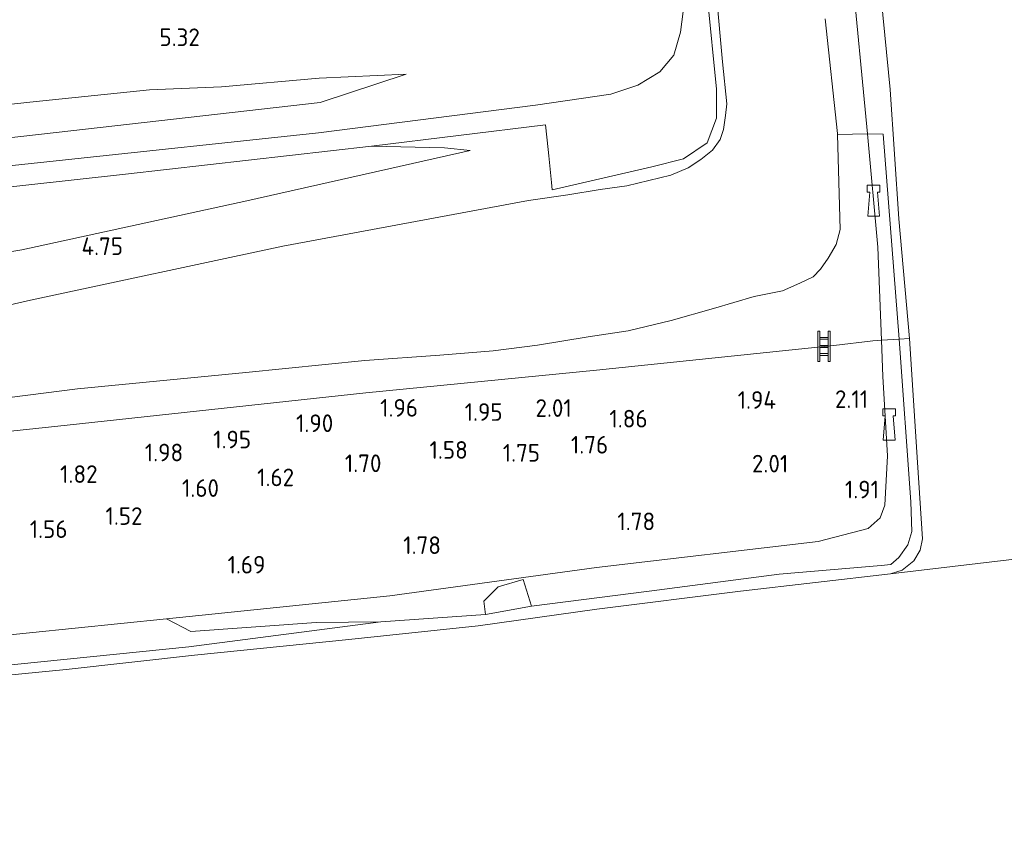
# Model space of a CAD drawing. Extents: x 130905 to 137824, y 412333 to 417928.
# Tile 24 of 256: x 131452 to 131553, y 413739 to 413824. Entities that reach past the tile are written whole.
import ezdxf
from ezdxf.enums import TextEntityAlignment as Align
from ezdxf.lldxf.tags import DXFTag

# ---------------------------------------------------------------- set-up
doc = ezdxf.new("R2010")
doc.units = 0
for name, color, linetype, lineweight in [('B-ME-GR-GRAS-GV', 60, 'Continuous', 13), ('B-ME-GW-TALUD_KRUIN-G', 90, 'Continuous', 18), ('B-ME-GW-TALUD_TEEN-G', 90, 'Continuous', 18), ('B-ME-IE-MEUBILAIR_WATERWEGMEUBILAIR-S', 150, 'Continuous', 25), ('B-ME-IE-TERREINAFSCHEIDING_DOORGANG-G', 210, 'Continuous', 18), ('B-ME-IE-TERREINAFSCHEIDING_KUNSTMATIG_HEKWERK-G', 20, 'IE-TERREINAFSCHEIDING-KUNSTMATIG', 18), ('B-ME-OB-BEKLEDING_STEEN-GV', 30, 'Continuous', 18), ('B-ME-OB-OEVERVOORZIENING-G', 7, 'Continuous', 18), ('B-ME-OG-WATER_HAVEN-GV', 170, 'Continuous', 18), ('B-ME-OG-WATER_RIVIER-GV', 130, 'Continuous', 18), ('B-ME-OG-WEG_TRAP-S', 7, 'Continuous', 25), ('B-ME-WH-WINTERBED-G', 150, 'WH-WINTERBED', 18), ('X-XX-AL-HOOGTELABEL-S', 7, 'Continuous', 25)]:
    doc.layers.add(name, color=color, linetype=linetype, lineweight=lineweight)
doc.styles.add('NLCS-ISO-ANNOTATIVE-T18', font='NLCS-ISO.ttf', dxfattribs={"height": 1.8})
doc.styles.get("Standard").update_dxf_attribs({"font": 'arial.ttf'})
doc.linetypes.add('IE-TERREINAFSCHEIDING-KUNSTMATIG', pattern='A,4,[82,NLCS.SHX,S=0.75,R=90,X=0,Y=0],4,-2', length=10)
tags = doc.linetypes.add('WH-WINTERBED', pattern='A,6,-3.5,["WB",Standard,S=1.8,R=0,X=-1.5,Y=-0.9],-3.5,6,-3.5,6,-3.5,6,-3.5,6,-3.5', length=51).pattern_tags.tags
tags[6] = DXFTag(74, 10)

# ---------------------------------------------------------------- blocks, each defined once
blk = doc.blocks.new('SAL-HOOGTELABEL-SO')
at = {"color": 0, "linetype": 'ByBlock', "lineweight": -2, "style": 'NLCS-ISO-ANNOTATIVE-T18'}
blk.add_attdef('HOOGTE', text='', height=1.8, dxfattribs=at).set_placement((2.79, 0), align=Align.RIGHT)
blk = doc.blocks.new('SIE-WATER_BOLDER-SO')
at = {"color": 0, "linetype": 'ByBlock', "lineweight": 18}
blk.add_lwpolyline([(0.4, 0.87), (0.6, -1.59), (-0.6, -1.59), (-0.4, 0.87), (-0.65, 0.87), (-0.65, 1.59), (0.65, 1.59), (0.65, 0.87)], close=True, dxfattribs=at)
blk = doc.blocks.new('SOG-WEG_TRAP-SO')
at = {"color": 0, "linetype": 'ByBlock', "lineweight": 18}
for points in [[(-0.42, -1.55), (-0.42, 1.55), (-0.62, 1.55), (-0.62, -1.55)], [(0.42, 1.55), (0.62, 1.55), (0.62, -1.55), (0.42, -1.55)]]:
    blk.add_lwpolyline(points, close=True, dxfattribs=at)
for points in [[(0.42, 0.93), (-0.42, 0.93)], [(0.42, 0.73), (-0.42, 0.73)], [(0.42, 0.1), (-0.42, 0.1)], [(0.42, -0.1), (-0.42, -0.1)], [(0.42, -0.72), (-0.42, -0.72)], [(0.42, -0.92), (-0.42, -0.92)]]:
    blk.add_lwpolyline(points, dxfattribs=at)

msp = doc.modelspace()

# ---------------------------------------------------------------- linework, layer by layer
at = {"layer": 'B-ME-GR-GRAS-GV'}
for points in [[(131522.801, 413833.59, 6.205), (131524.072, 413819.614, 6.322), (131524.515, 413815.34, 6.221), (131524.385, 413814.136, 6.217), (131524.189, 413812.714, 6.205), (131523.822, 413811.695, 6.197), (131523.043, 413810.6, 6.193), (131521.868, 413809.643, 6.181), (131520.566, 413808.793, 6.156), (131518.782, 413808.032, 6.169), (131514.289, 413806.935, 6.243), (131511.571, 413806.567, 6.148), (131508.26, 413806.028, 6.144), (131504.247, 413805.467, 6.118), (131479.117, 413800.776, 5.224), (131453.342, 413795.254, 4.317), (131426.325, 413789.118, 3.441)], [(131426.325, 413789.118, 3.441), (131453.342, 413795.254, 4.317), (131479.117, 413800.776, 5.224), (131504.247, 413805.467, 6.118), (131508.26, 413806.028, 6.144), (131511.571, 413806.567, 6.148), (131514.289, 413806.935, 6.243), (131518.782, 413808.032, 6.169), (131520.566, 413808.793, 6.156), (131521.868, 413809.643, 6.181), (131523.043, 413810.6, 6.193), (131523.822, 413811.695, 6.197), (131524.189, 413812.714, 6.205), (131524.385, 413814.136, 6.217), (131524.515, 413815.34, 6.221), (131524.072, 413819.614, 6.322), (131522.801, 413833.59, 6.205)], [(131429.917, 413796.633, 3.884), (131452.459, 413800.407, 4.418), (131475.439, 413805.429, 5.313), (131498.28, 413810.557, 6.33), (131495.647, 413810.828, 6.333), (131488.199, 413811.006, 6.407), (131505.991, 413813.179, 6.412), (131506.258, 413810.646, 6.416), (131506.32, 413810.015, 6.398), (131506.587, 413807.293, 6.323), (131506.66, 413806.544, 6.302), (131516.849, 413808.875, 6.363), (131520.094, 413809.71, 6.326), (131522.497, 413811.326, 6.286), (131523.463, 413813.876, 6.326), (131523.46, 413816.808, 6.355), (131522.552, 413826.112, 6.367)], [(131522.552, 413826.112, 6.367), (131523.46, 413816.808, 6.355), (131523.463, 413813.876, 6.326), (131522.497, 413811.326, 6.286), (131520.094, 413809.71, 6.326), (131516.849, 413808.875, 6.363), (131506.66, 413806.544, 6.302), (131506.587, 413807.293, 6.323), (131506.32, 413810.015, 6.398), (131506.258, 413810.646, 6.416), (131505.991, 413813.179, 6.412), (131488.199, 413811.006, 6.407), (131463.039, 413808.138, 6.42), (131432.144, 413804.752, 6.44)], [(131534.558, 413824.019, 2.291), (131535.837, 413812.305, 2.27), (131535.84, 413812.19, 2.268), (131536.09, 413802.499, 2.08), (131535.692, 413800.962, 2.225), (131534.871, 413799.565, 2.121), (131534.081, 413798.448, 2.155), (131533.346, 413797.657, 2.15), (131531.979, 413796.99, 2.133), (131530.202, 413796.222, 2.12), (131527.316, 413795.652, 2.183), (131523.157, 413794.406, 2.199), (131518.817, 413793.18, 2.084), (131514.425, 413792.148, 2.007), (131510.331, 413791.512, 2.051), (131505.145, 413790.665, 2.068), (131500.64, 413790.084, 2.068), (131495.19, 413789.658, 2.104), (131487.494, 413789.095, 2.1), (131475.348, 413787.889, 2.205), (131458.122, 413786.223, 2.258), (131441.257, 413784.056, 2.274)], [(131427.009, 413809.124, 6.355), (131457.449, 413812.576, 6.351), (131482.927, 413815.451, 6.459), (131491.736, 413818.364, 6.271), (131482.855, 413817.936, 6.034), (131472.851, 413817.078, 5.546), (131465.481, 413816.755, 5.226), (131453.244, 413815.506, 4.976), (131427.415, 413812.662, 4.924)], [(131441.257, 413784.056, 2.274), (131458.122, 413786.223, 2.258), (131475.348, 413787.889, 2.205), (131487.494, 413789.095, 2.1), (131495.19, 413789.658, 2.104), (131500.64, 413790.084, 2.068), (131505.145, 413790.665, 2.068), (131510.331, 413791.512, 2.051), (131514.425, 413792.148, 2.007), (131518.817, 413793.18, 2.084), (131523.157, 413794.406, 2.199), (131527.316, 413795.652, 2.183), (131530.202, 413796.222, 2.12), (131531.979, 413796.99, 2.133), (131533.346, 413797.657, 2.15), (131534.081, 413798.448, 2.155), (131534.871, 413799.565, 2.121), (131535.692, 413800.962, 2.225), (131536.09, 413802.499, 2.08), (131535.84, 413812.19, 2.268), (131538.904, 413812.272, 1.95), (131539.956, 413800.677, 1.885), (131540.323, 413791.196, 1.836), (131539.437, 413791.116, 1.946), (131535.463, 413790.651, 2.104), (131511.2, 413788.108, 2.027), (131487.613, 413785.812, 2.133), (131457.077, 413782.487, 2.177), (131428.205, 413779.427, 2.21)], [(131428.205, 413779.427, 2.21), (131457.077, 413782.487, 2.177), (131487.613, 413785.812, 2.133), (131511.2, 413788.108, 2.027), (131535.463, 413790.651, 2.104), (131539.437, 413791.116, 1.946), (131540.323, 413791.196, 1.836), (131540.467, 413787.458, 1.816), (131540.938, 413779.362, 1.766), (131540.66, 413774.329, 1.766), (131540.189, 413773.025, 1.729), (131538.979, 413771.957, 1.691), (131533.847, 413770.63, 1.679), (131511.186, 413767.966, 1.704), (131490.048, 413765.078, 1.566), (131467.231, 413762.736, 1.566), (131448.51, 413760.821, 1.641)]]:
    msp.add_polyline3d(points, dxfattribs=at)
for points in [[(131395.319, 413805.839, 6.376), (131367.321, 413802.597, 6.424), (131367.646, 413805.108, 5.474), (131380.339, 413806.617, 5.411), (131402.237, 413809.278, 5.075), (131427.415, 413812.662, 4.924), (131453.244, 413815.506, 4.976), (131465.481, 413816.755, 5.226), (131472.851, 413817.078, 5.546), (131482.855, 413817.936, 6.034), (131491.736, 413818.364, 6.271), (131482.927, 413815.451, 6.459), (131457.449, 413812.576, 6.351), (131427.009, 413809.124, 6.355)], [(131542.115, 413791.295, 1.496), (131540.323, 413791.196, 1.836), (131539.956, 413800.677, 1.885), (131538.904, 413812.272, 1.95), (131540.486, 413812.242, 1.517)], [(131405.625, 413793.854, 3.781), (131396.747, 413793.228, 3.899), (131395.789, 413800.67, 6.436), (131402.467, 413801.465, 6.444), (131432.144, 413804.752, 6.44), (131463.039, 413808.138, 6.42), (131488.199, 413811.006, 6.407), (131495.647, 413810.828, 6.333), (131498.28, 413810.557, 6.33), (131475.439, 413805.429, 5.313), (131452.459, 413800.407, 4.418), (131429.917, 413796.633, 3.884)], [(131529.864, 413767.27, 1.217), (131516.56, 413765.561, 1.205), (131504.535, 413764.022, 1.115), (131503.687, 413766.725, 1.529), (131501.14, 413766.001, 1.472), (131499.677, 413764.509, 1.294), (131499.859, 413763.167, 1.114), (131489.127, 413762.397, 1.236), (131482.54, 413762.344, 1.529), (131469.711, 413761.418, 1.529), (131467.231, 413762.736, 1.566), (131490.048, 413765.078, 1.566), (131511.186, 413767.966, 1.704), (131533.847, 413770.63, 1.679), (131538.979, 413771.957, 1.691), (131540.189, 413773.025, 1.729), (131540.66, 413774.329, 1.766), (131540.938, 413779.362, 1.766), (131540.467, 413787.458, 1.816), (131540.323, 413791.196, 1.836), (131542.115, 413791.295, 1.496), (131543.327, 413774.669, 1.221), (131543.424, 413771.637, 1.128), (131543.003, 413770.274, 1.132), (131542.092, 413768.989, 1.132), (131541.287, 413768.28, 1.12), (131540.286, 413768.151, 1.059)], [(131504.535, 413764.022, 1.115), (131499.859, 413763.167, 1.114), (131499.677, 413764.509, 1.294), (131501.14, 413766.001, 1.472), (131503.687, 413766.725, 1.529)], [(131467.231, 413762.736, 1.566), (131469.711, 413761.418, 1.529), (131482.54, 413762.344, 1.529), (131489.127, 413762.397, 1.236), (131469.512, 413759.871, 1.157), (131449.325, 413757.833, 1.103), (131429.212, 413756.631, 1.265), (131409.809, 413755.11, 1.153), (131390.126, 413752.856, 1.14), (131372.803, 413751.264, 1.071), (131360.478, 413750.174, 1.118), (131360.926, 413753.264, 1.109), (131374.45, 413754.373, 1.359), (131389.169, 413755.266, 1.504), (131410.25, 413757.22, 1.641), (131429.924, 413758.803, 1.641), (131448.51, 413760.821, 1.641)]]:
    msp.add_polyline3d(points, close=True, dxfattribs=at)
at = {"layer": 'B-ME-GW-TALUD_KRUIN-G'}
for points in [[(131556.489, 413855.266, 2.335), (131546.768, 413853.511, 2.347), (131544.978, 413853.067, 2.343), (131543.551, 413852.636, 2.323), (131542.333, 413852.099, 2.323), (131540.968, 413851.375, 2.319), (131539.815, 413850.399, 2.319), (131538.995, 413849.553, 2.311), (131538.204, 413848.39, 2.274), (131537.53, 413847.099, 2.27), (131537.024, 413845.855, 2.25), (131536.574, 413844.572, 2.242), (131536.332, 413843.351, 2.226), (131536.183, 413841.986, 2.222), (131536.174, 413840.519, 2.246), (131536.339, 413838.091, 2.137), (131537.225, 413829.674, 2.011), (131538.904, 413812.272, 1.95), (131539.956, 413800.677, 1.885), (131540.323, 413791.196, 1.836), (131540.467, 413787.458, 1.816)], [(131426.325, 413789.118, 3.441), (131453.342, 413795.254, 4.317), (131479.117, 413800.776, 5.224), (131504.247, 413805.467, 6.118), (131508.26, 413806.028, 6.144), (131511.571, 413806.567, 6.148), (131514.289, 413806.935, 6.243), (131518.782, 413808.032, 6.169), (131520.566, 413808.793, 6.156), (131521.868, 413809.643, 6.181), (131523.043, 413810.6, 6.193), (131523.822, 413811.695, 6.197), (131524.189, 413812.714, 6.205), (131524.385, 413814.136, 6.217), (131524.515, 413815.34, 6.221), (131524.072, 413819.614, 6.322), (131522.801, 413833.59, 6.205)], [(131482.927, 413815.451, 6.459), (131491.736, 413818.364, 6.271)], [(131367.321, 413802.597, 6.424), (131395.319, 413805.839, 6.376), (131427.009, 413809.124, 6.355), (131457.449, 413812.576, 6.351), (131482.927, 413815.451, 6.459)], [(131366.659, 413797.492, 6.332), (131367.659, 413797.679, 6.436), (131395.789, 413800.67, 6.436), (131402.467, 413801.465, 6.444), (131432.144, 413804.752, 6.44), (131463.039, 413808.138, 6.42), (131488.199, 413811.006, 6.407)], [(131498.28, 413810.557, 6.33), (131495.647, 413810.828, 6.333), (131488.199, 413811.006, 6.407)], [(131540.467, 413787.458, 1.816), (131540.938, 413779.362, 1.766), (131540.66, 413774.329, 1.766), (131540.189, 413773.025, 1.729), (131538.979, 413771.957, 1.691), (131533.847, 413770.63, 1.679), (131511.186, 413767.966, 1.704), (131490.048, 413765.078, 1.566), (131467.231, 413762.736, 1.566), (131448.51, 413760.821, 1.641), (131429.924, 413758.803, 1.641), (131410.25, 413757.22, 1.641), (131389.169, 413755.266, 1.504), (131374.45, 413754.373, 1.359)]]:
    msp.add_polyline3d(points, dxfattribs=at)
at = {"layer": 'B-ME-GW-TALUD_TEEN-G'}
for points in [[(131441.257, 413784.056, 2.274), (131458.122, 413786.223, 2.258), (131475.348, 413787.889, 2.205), (131487.494, 413789.095, 2.1), (131495.19, 413789.658, 2.104), (131500.64, 413790.084, 2.068), (131505.145, 413790.665, 2.068), (131510.331, 413791.512, 2.051), (131514.425, 413792.148, 2.007), (131518.817, 413793.18, 2.084), (131523.157, 413794.406, 2.199), (131527.316, 413795.652, 2.183), (131530.202, 413796.222, 2.12), (131531.979, 413796.99, 2.133), (131533.346, 413797.657, 2.15), (131534.081, 413798.448, 2.155), (131534.871, 413799.565, 2.121), (131535.692, 413800.962, 2.225), (131536.09, 413802.499, 2.08), (131535.84, 413812.19, 2.268), (131535.837, 413812.305, 2.27), (131534.558, 413824.019, 2.291)], [(131491.736, 413818.364, 6.271), (131482.855, 413817.936, 6.034), (131472.851, 413817.078, 5.546), (131465.481, 413816.755, 5.226)], [(131465.481, 413816.755, 5.226), (131453.244, 413815.506, 4.976), (131427.415, 413812.662, 4.924), (131402.237, 413809.278, 5.075), (131380.339, 413806.617, 5.411), (131367.646, 413805.108, 5.474)], [(131364.448, 413780.437, 2.319), (131372.607, 413781.918, 2.323), (131376.756, 413782.841, 2.331), (131380.967, 413784.144, 2.494), (131384.345, 413785.47, 2.547), (131386.73, 413786.544, 2.717), (131389.147, 413788.295, 3.06), (131391.669, 413790.024, 3.397), (131394.075, 413791.28, 3.434), (131396.747, 413793.228, 3.899), (131405.625, 413793.854, 3.781), (131429.917, 413796.633, 3.884), (131452.459, 413800.407, 4.418), (131475.439, 413805.429, 5.313), (131498.28, 413810.557, 6.33)]]:
    msp.add_polyline3d(points, dxfattribs=at)
at = {"layer": 'B-ME-IE-TERREINAFSCHEIDING_DOORGANG-G'}
for points in [[(131506.258, 413810.646, 6.416), (131506.32, 413810.015, 6.398), (131506.587, 413807.293, 6.323), (131506.66, 413806.544, 6.302)], [(131535.463, 413790.651, 2.104), (131539.437, 413791.116, 1.946)]]:
    msp.add_polyline3d(points, dxfattribs=at)
at = {"layer": 'B-ME-IE-TERREINAFSCHEIDING_KUNSTMATIG_HEKWERK-G'}
for points in [[(131506.66, 413806.544, 6.302), (131516.849, 413808.875, 6.363), (131520.094, 413809.71, 6.326), (131522.497, 413811.326, 6.286), (131523.463, 413813.876, 6.326), (131523.46, 413816.808, 6.355), (131522.552, 413826.112, 6.367), (131521.843, 413835.051, 6.383), (131520.856, 413847.708, 6.375)], [(131488.199, 413811.006, 6.407), (131505.991, 413813.179, 6.412), (131506.258, 413810.646, 6.416)], [(131404.438, 413784.413, 2.911), (131404.491, 413784.076, 2.857), (131405.049, 413780.541, 2.291), (131405.666, 413777.165, 2.128), (131428.205, 413779.427, 2.21), (131457.077, 413782.487, 2.177), (131487.613, 413785.812, 2.133), (131511.2, 413788.108, 2.027), (131535.463, 413790.651, 2.104)], [(131539.437, 413791.116, 1.946), (131540.323, 413791.196, 1.836), (131542.115, 413791.295, 1.496), (131543.191, 413791.352, 0.9)], [(131504.535, 413764.022, 1.115), (131503.687, 413766.725, 1.529), (131501.14, 413766.001, 1.472), (131499.677, 413764.509, 1.294), (131499.859, 413763.167, 1.114)]]:
    msp.add_polyline3d(points, dxfattribs=at)
at = {"layer": 'B-ME-OB-BEKLEDING_STEEN-GV'}
for points in [[(131539.913, 413829.993, 0.9), (131541.222, 413816.783, 0.9), (131542.099, 413803.591, 0.9), (131543.191, 413791.352, 0.9), (131542.115, 413791.295, 1.496), (131540.486, 413812.242, 1.517), (131538.904, 413812.272, 1.95), (131537.225, 413829.674, 2.011)], [(131537.225, 413829.674, 2.011), (131538.904, 413812.272, 1.95), (131535.84, 413812.19, 2.268), (131535.837, 413812.305, 2.27), (131534.558, 413824.019, 2.291)], [(131449.325, 413757.833, 1.103), (131469.512, 413759.871, 1.157), (131489.127, 413762.397, 1.236), (131499.859, 413763.167, 1.114), (131504.535, 413764.022, 1.115), (131516.56, 413765.561, 1.205), (131529.864, 413767.27, 1.217), (131540.286, 413768.151, 1.059), (131541.287, 413768.28, 1.12), (131542.092, 413768.989, 1.132), (131543.003, 413770.274, 1.132), (131543.424, 413771.637, 1.128), (131543.327, 413774.669, 1.221), (131542.115, 413791.295, 1.496), (131543.191, 413791.352, 0.9), (131544.017, 413778.672, 0.9), (131544.526, 413770.907, 0.9), (131544.295, 413769.748, 0.9), (131543.644, 413768.639, 0.9), (131542.425, 413767.708, 0.9), (131541.258, 413767.312, 0.9), (131525.923, 413765.54, 0.9), (131511.238, 413763.713, 0.9), (131499.094, 413762.015, 0.9), (131485.872, 413760.615, 0.9), (131470.095, 413758.996, 0.9), (131456.988, 413757.554, 0.9), (131443.345, 413756.205, 0.9)]]:
    msp.add_polyline3d(points, dxfattribs=at)
at = {"layer": 'B-ME-OB-OEVERVOORZIENING-G'}
msp.add_polyline3d([(131443.345, 413756.205, 0.9), (131456.988, 413757.554, 0.9), (131470.095, 413758.996, 0.9), (131485.872, 413760.615, 0.9), (131499.094, 413762.015, 0.9), (131511.238, 413763.713, 0.9), (131525.923, 413765.54, 0.9), (131541.258, 413767.312, 0.9), (131542.425, 413767.708, 0.9), (131543.644, 413768.639, 0.9), (131544.295, 413769.748, 0.9), (131544.526, 413770.907, 0.9), (131544.017, 413778.672, 0.9), (131543.191, 413791.352, 0.9), (131542.099, 413803.591, 0.9), (131541.222, 413816.783, 0.9), (131539.913, 413829.993, 0.9)], dxfattribs=at)
at = {"layer": 'B-ME-OG-WATER_HAVEN-GV'}
msp.add_polyline3d([(131580.702, 413771.971, 0.9), (131541.258, 413767.312, 0.9), (131542.425, 413767.708, 0.9), (131543.644, 413768.639, 0.9), (131544.295, 413769.748, 0.9), (131544.526, 413770.907, 0.9), (131544.017, 413778.672, 0.9), (131543.191, 413791.352, 0.9), (131542.099, 413803.591, 0.9), (131541.222, 413816.783, 0.9), (131539.913, 413829.993, 0.9), (131539.106, 413839.482, 0.9), (131538.962, 413842.583, 0.9), (131539.283, 413844.607, 0.9), (131540.151, 413846.727, 0.9), (131541.195, 413848.196, 0.9), (131542.344, 413849.036, 0.9), (131543.958, 413849.62, 0.9), (131548.231, 413850.56, 0.9), (131557.672, 413852.108, 0.9)], dxfattribs=at)
at = {"layer": 'B-ME-OG-WATER_RIVIER-GV'}
msp.add_polyline3d([(131332.977, 413537.658, 0.9), (131360.357, 413749.05, 0.9), (131378.949, 413750.574, 0.9), (131391.677, 413751.65, 0.9), (131407.794, 413753.094, 0.9), (131419.062, 413754.028, 0.9), (131430.444, 413754.96, 0.9), (131443.345, 413756.205, 0.9), (131456.988, 413757.554, 0.9), (131470.095, 413758.996, 0.9), (131485.872, 413760.615, 0.9), (131499.094, 413762.015, 0.9), (131511.238, 413763.713, 0.9), (131525.923, 413765.54, 0.9), (131541.258, 413767.312, 0.9), (131580.702, 413771.971, 0.9)], dxfattribs=at)
at = {"layer": 'B-ME-WH-WINTERBED-G'}
msp.add_polyline3d([(131520.051, 413824.752, 6.432), (131519.788, 413822.658, 6.464), (131519.102, 413820.312, 6.505), (131517.682, 413818.587, 6.517), (131515.403, 413817.244, 6.497), (131512.67, 413816.322, 6.46), (131504.952, 413815.191, 6.444), (131482.769, 413812.363, 6.48), (131455.944, 413809.515, 6.489), (131427.502, 413806.465, 6.42)], dxfattribs=at)

# ---------------------------------------------------------------- block references
at = {"layer": 'B-ME-IE-MEUBILAIR_WATERWEGMEUBILAIR-S'}
for p in [(131539.522, 413805.427, 1.901), (131541.112, 413782.576, 1.876)]:
    msp.add_blockref('SIE-WATER_BOLDER-SO', p, dxfattribs=at)
at = {"layer": 'B-ME-OG-WEG_TRAP-S'}
msp.add_blockref('SOG-WEG_TRAP-SO', (131534.446, 413790.544, 2.101), dxfattribs=at)
at = {"layer": 'X-XX-AL-HOOGTELABEL-S'}
for p, values in [((131467.854, 413821.227, 5.315), {'HOOGTE': '5.32'}), ((131460.002, 413799.875, 4.75), {'HOOGTE': '4.75'}), ((131526.748, 413784.178, 1.935), {'HOOGTE': '1.94'}), ((131536.176, 413784.26, 2.112), {'HOOGTE': '2.11'}), ((131490.155, 413783.371, 1.958), {'HOOGTE': '1.96'}), ((131498.798, 413782.947, 1.946), {'HOOGTE': '1.95'}), ((131505.878, 413783.351, 2.008), {'HOOGTE': '2.01'}), ((131481.488, 413781.802, 1.896), {'HOOGTE': '1.90'}), ((131513.624, 413782.265, 1.858), {'HOOGTE': '1.86'}), ((131473.094, 413780.138, 1.946), {'HOOGTE': '1.95'}), ((131509.592, 413779.603, 1.758), {'HOOGTE': '1.76'}), ((131466.15, 413778.81, 1.984), {'HOOGTE': '1.98'}), ((131495.241, 413779.071, 1.584), {'HOOGTE': '1.58'}), ((131502.632, 413778.776, 1.746), {'HOOGTE': '1.75'}), ((131486.417, 413777.709, 1.696), {'HOOGTE': '1.70'}), ((131528.009, 413777.675, 2.01), {'HOOGTE': '2.01'}), ((131457.396, 413776.604, 1.821), {'HOOGTE': '1.82'}), ((131477.49, 413776.268, 1.621), {'HOOGTE': '1.62'}), ((131469.809, 413775.177, 1.596), {'HOOGTE': '1.60'}), ((131537.283, 413775.029, 1.912), {'HOOGTE': '1.91'}), ((131461.993, 413772.321, 1.521), {'HOOGTE': '1.52'}), ((131514.398, 413771.775, 1.775), {'HOOGTE': '1.78'}), ((131454.32, 413770.979, 1.558), {'HOOGTE': '1.56'}), ((131492.502, 413769.341, 1.775), {'HOOGTE': '1.78'}), ((131474.555, 413767.349, 1.687), {'HOOGTE': '1.69'})]:
    msp.add_blockref('SAL-HOOGTELABEL-SO', p, dxfattribs=at).add_auto_attribs(values)

doc.saveas('drawing.dxf')
